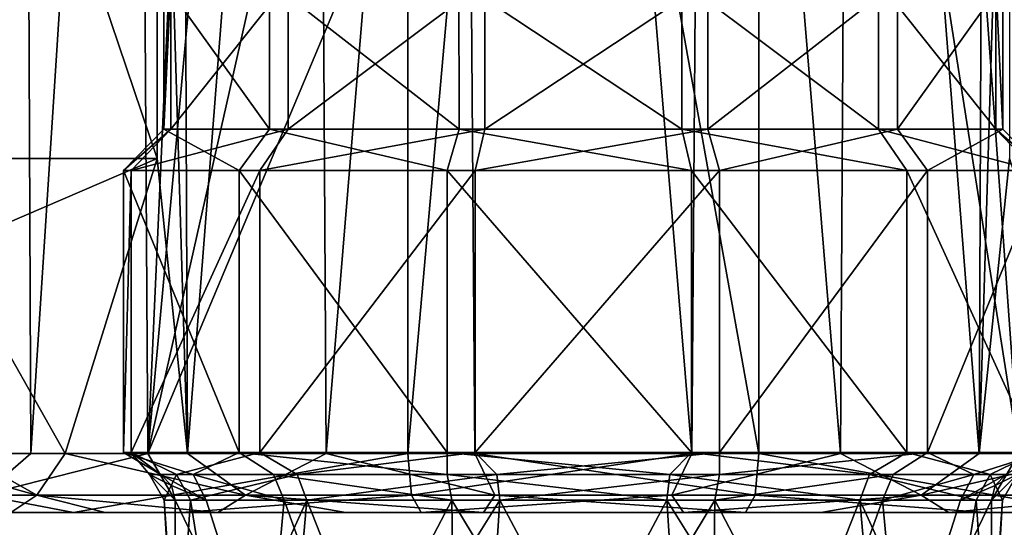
# Model space of a CAD drawing. Header units: metres. Extents: x -150 to 307, y -550 to 84.
# Tile 207 of 256: x 67 to 84, y 52 to 61. Entities that reach past the tile are written whole.
import ezdxf

# ---------------------------------------------------------------- set-up
doc = ezdxf.new("R2010")
doc.units = ezdxf.units.M
doc.layers.add('solid_26006363', color=7, linetype='CONTINUOUS')

msp = doc.modelspace()

# ---------------------------------------------------------------- linework, layer by layer
at = {"layer": 'solid_26006363'}
for points in [[(65.534889, 53.599998, -6.983291), (65.462318, 81.658501, -6.868007), (67.020073, 81.658501, -8.895562)], [(67.142532, 53.599998, -9.024293), (65.534889, 53.599998, -6.983291), (67.020073, 81.658501, -8.895562)], [(67.142532, 53.599998, -9.024293), (67.020073, 81.658501, -8.895562), (68.945267, 81.658501, -10.579507)], [(69.123627, 53.599998, -10.70463), (67.142532, 53.599998, -9.024293), (68.945267, 81.658501, -10.579507)], [(69.123627, 53.599998, -10.70463), (68.945267, 81.658501, -10.579507), (69.775314, 68.099998, -11.125583)], [(69.793808, 53.599998, 11.136741), (69.679741, 81.658501, 11.067251), (69.283073, 70.599998, 10.812769)], [(69.793808, 53.599998, 11.136741), (71.977875, 81.658501, 12.188126), (69.679741, 81.658501, 11.067251)], [(69.793808, 53.599998, 11.136741), (72.142296, 53.599998, 12.247872), (71.977875, 81.658501, 12.188126)], [(72.142296, 53.599998, 12.247872), (74.451668, 81.658501, 12.837614), (71.977875, 81.658501, 12.188126)], [(72.142296, 53.599998, 12.247872), (74.66465, 53.599998, 12.86979), (74.451668, 81.658501, 12.837614)], [(76.010803, 81.658478, -12.990792), (73.524811, 53.599998, -12.654969), (73.524811, 64.099998, -12.654969)], [(76.010803, 81.658478, -12.990792), (78.33535, 53.599998, -12.86979), (73.524811, 53.599998, -12.654969)], [(74.451668, 81.658501, 12.837614), (79.475189, 53.599998, 12.654969), (79.475189, 81.658501, 12.654969)], [(74.66465, 53.599998, 12.86979), (79.475189, 53.599998, 12.654969), (74.451668, 81.658501, 12.837614)], [(76.010803, 81.658478, -12.990792), (78.548332, 81.658501, -12.837614), (78.33535, 53.599998, -12.86979)], [(78.548332, 81.658501, -12.837614), (80.857704, 53.599998, -12.247872), (78.33535, 53.599998, -12.86979)], [(78.548332, 81.658501, -12.837614), (81.022125, 81.658501, -12.188126), (80.857704, 53.599998, -12.247872)], [(79.475189, 81.658501, 12.654969), (79.475189, 53.599998, 12.654969), (83.876373, 53.599998, 10.70463)], [(81.85099, 81.65847, 11.847655), (79.475189, 81.658501, 12.654969), (83.876373, 53.599998, 10.70463)], [(81.022125, 81.658501, -12.188126), (83.206192, 53.599998, -11.136741), (80.857704, 53.599998, -12.247872)], [(81.022125, 81.658501, -12.188126), (83.320259, 81.658501, -11.067251), (83.206192, 53.599998, -11.136741)], [(84.054733, 81.658501, 10.579507), (81.85099, 81.65847, 11.847655), (83.876373, 53.599998, 10.70463)], [(83.320259, 81.658501, -11.067251), (83.716927, 70.599998, -10.812769), (83.206192, 53.599998, -11.136741)], [(69.283073, 58.599998, 10.812769), (69.283073, 70.599998, 10.812769), (65.221199, 70.599998, -6.464418)], [(69.283073, 58.599998, 10.812769), (65.221199, 70.599998, -6.464418), (65.221199, 58.599998, -6.464418)], [(69.793808, 53.599998, 11.136741), (69.283073, 70.599998, 10.812769), (69.283073, 58.599998, 10.812769)], [(83.206192, 53.599998, -11.136741), (83.716927, 70.599998, -10.812769), (83.716927, 58.599998, -10.812769)], [(69.123627, 53.599998, -10.70463), (69.775314, 68.099998, -11.125583), (70.263092, 66.094879, -11.40618)], [(69.123627, 53.599998, -10.70463), (70.263092, 66.094879, -11.40618), (71.60614, 64.640472, -12.043674)], [(69.123627, 53.599998, -10.70463), (71.60614, 64.640472, -12.043674), (73.524811, 64.099998, -12.654969)], [(69.123627, 53.599998, -10.70463), (73.524811, 64.099998, -12.654969), (73.524811, 53.599998, -12.654969)], [(69.393745, 61.599998, 1.670682), (69.393745, 59.099998, 1.670682), (71.181145, 59.099998, 4.999979)], [(69.510597, 61.599998, -2.106508), (69.393745, 59.099998, 1.670682), (69.393745, 61.599998, 1.670682)], [(69.510468, 59.099998, -2.106273), (69.393745, 59.099998, 1.670682), (69.510597, 61.599998, -2.106508)], [(71.181366, 61.599998, 5.000133), (69.393745, 61.599998, 1.670682), (71.181145, 59.099998, 4.999979)], [(69.510468, 59.099998, -2.106273), (69.510597, 61.599998, -2.106508), (71.49987, 61.599998, -5.318633)], [(69.510468, 59.099998, -2.106273), (71.49987, 61.599998, -5.318633), (71.500023, 59.099998, -5.318854)], [(71.181366, 61.599998, 5.000133), (71.181145, 59.099998, 4.999979), (74.39373, 59.099998, 6.989536)], [(74.393494, 61.599998, 6.989407), (71.181366, 61.599998, 5.000133), (74.39373, 59.099998, 6.989536)], [(71.500023, 59.099998, -5.318854), (71.49987, 61.599998, -5.318633), (74.829315, 61.599998, -7.106252)], [(71.500023, 59.099998, -5.318854), (74.829315, 61.599998, -7.106252), (74.829315, 59.099998, -7.106252)], [(74.393494, 61.599998, 6.989407), (74.39373, 59.099998, 6.989536), (78.170685, 59.099998, 7.106252)], [(78.170685, 61.599998, 7.106252), (74.393494, 61.599998, 6.989407), (78.170685, 59.099998, 7.106252)], [(74.829315, 59.099998, -7.106252), (74.829315, 61.599998, -7.106252), (78.606506, 61.599998, -6.989407)], [(74.829315, 59.099998, -7.106252), (78.606506, 61.599998, -6.989407), (78.60627, 59.099998, -6.989536)], [(78.170685, 61.599998, 7.106252), (78.170685, 59.099998, 7.106252), (81.499977, 59.099998, 5.318854)], [(81.50013, 61.599998, 5.318633), (78.170685, 61.599998, 7.106252), (81.499977, 59.099998, 5.318854)], [(78.60627, 59.099998, -6.989536), (78.606506, 61.599998, -6.989407), (81.818634, 61.599998, -5.000133)], [(78.60627, 59.099998, -6.989536), (81.818634, 61.599998, -5.000133), (81.818855, 59.099998, -4.999979)], [(81.50013, 61.599998, 5.318633), (81.499977, 59.099998, 5.318854), (83.489532, 59.099998, 2.106273)], [(83.489403, 61.599998, 2.106508), (81.50013, 61.599998, 5.318633), (83.489532, 59.099998, 2.106273)], [(81.818855, 59.099998, -4.999979), (81.818634, 61.599998, -5.000133), (83.606255, 61.599998, -1.670682)], [(81.818855, 59.099998, -4.999979), (83.606255, 61.599998, -1.670682), (83.606255, 59.099998, -1.670682)], [(83.489403, 61.599998, 2.106508), (83.489532, 59.099998, 2.106273), (83.606255, 59.099998, -1.670682)], [(83.606255, 61.599998, -1.670682), (83.489403, 61.599998, 2.106508), (83.606255, 59.099998, -1.670682)], [(69.393745, 59.099998, 1.670682), (68.712326, 58.400002, 1.830885), (70.67112, 58.400002, 5.47943)], [(69.510468, 59.099998, -2.106273), (68.712326, 58.400002, 1.830885), (69.393745, 59.099998, 1.670682)], [(69.510468, 59.099998, -2.106273), (68.840233, 58.400002, -2.308244), (68.712326, 58.400002, 1.830885)], [(71.500023, 59.099998, -5.318854), (71.020569, 58.400002, -5.828881), (68.840233, 58.400002, -2.308244)], [(69.510468, 59.099998, -2.106273), (71.500023, 59.099998, -5.318854), (68.840233, 58.400002, -2.308244)], [(71.181145, 59.099998, 4.999979), (69.393745, 59.099998, 1.670682), (70.67112, 58.400002, 5.47943)], [(71.181145, 59.099998, 4.999979), (70.67112, 58.400002, 5.47943), (74.191757, 58.400002, 7.659766)], [(74.829315, 59.099998, -7.106252), (74.669113, 58.400002, -7.787673), (71.020569, 58.400002, -5.828881)], [(71.500023, 59.099998, -5.318854), (74.829315, 59.099998, -7.106252), (71.020569, 58.400002, -5.828881)], [(74.39373, 59.099998, 6.989536), (71.181145, 59.099998, 4.999979), (74.191757, 58.400002, 7.659766)], [(74.39373, 59.099998, 6.989536), (74.191757, 58.400002, 7.659766), (78.330887, 58.400002, 7.787673)], [(78.170685, 59.099998, 7.106252), (74.39373, 59.099998, 6.989536), (78.330887, 58.400002, 7.787673)], [(78.60627, 59.099998, -6.989536), (78.808243, 58.400002, -7.659766), (74.669113, 58.400002, -7.787673)], [(74.829315, 59.099998, -7.106252), (78.60627, 59.099998, -6.989536), (74.669113, 58.400002, -7.787673)], [(78.170685, 59.099998, 7.106252), (78.330887, 58.400002, 7.787673), (81.979431, 58.400002, 5.828881)], [(81.499977, 59.099998, 5.318854), (78.170685, 59.099998, 7.106252), (81.979431, 58.400002, 5.828881)], [(78.60627, 59.099998, -6.989536), (81.818855, 59.099998, -4.999979), (78.808243, 58.400002, -7.659766)], [(81.818855, 59.099998, -4.999979), (82.32888, 58.400002, -5.47943), (78.808243, 58.400002, -7.659766)], [(81.499977, 59.099998, 5.318854), (81.979431, 58.400002, 5.828881), (84.159767, 58.400002, 2.308244)], [(83.489532, 59.099998, 2.106273), (81.499977, 59.099998, 5.318854), (84.159767, 58.400002, 2.308244)], [(81.818855, 59.099998, -4.999979), (83.606255, 59.099998, -1.670682), (82.32888, 58.400002, -5.47943)], [(82.32888, 58.400002, -5.47943), (83.606255, 59.099998, -1.670682), (84.287674, 58.400002, -1.830885)], [(83.489532, 59.099998, 2.106273), (84.159767, 58.400002, 2.308244), (84.287674, 58.400002, -1.830885)], [(83.606255, 59.099998, -1.670682), (83.489532, 59.099998, 2.106273), (84.287674, 58.400002, -1.830885)], [(69.283073, 58.599998, 10.812769), (65.221199, 58.599998, -6.464418), (65.754349, 57.078777, 7.316148)], [(67.722244, 53.599998, 9.589108), (69.283073, 58.599998, 10.812769), (65.754349, 57.078777, 7.316148)], [(67.722244, 53.599998, 9.589108), (69.793808, 53.599998, 11.136741), (69.283073, 58.599998, 10.812769)], [(85.277756, 53.599998, -9.589108), (83.206192, 53.599998, -11.136741), (83.716927, 58.599998, -10.812769)], [(68.712326, 58.400002, 1.830885), (68.712326, 53.619614, 1.830885), (70.67112, 53.619614, 5.47943)], [(68.840233, 58.400002, -2.308244), (68.712326, 53.619614, 1.830885), (68.712326, 58.400002, 1.830885)], [(68.840233, 58.400002, -2.308244), (68.840233, 53.619614, -2.308244), (68.712326, 53.619614, 1.830885)], [(70.67112, 58.400002, 5.47943), (68.712326, 58.400002, 1.830885), (70.67112, 53.619614, 5.47943)], [(71.020569, 58.400002, -5.828881), (71.020569, 53.619614, -5.828881), (68.840233, 53.619614, -2.308244)], [(68.840233, 58.400002, -2.308244), (71.020569, 58.400002, -5.828881), (68.840233, 53.619614, -2.308244)], [(70.67112, 58.400002, 5.47943), (70.67112, 53.619614, 5.47943), (74.191757, 53.619614, 7.659766)], [(74.191757, 58.400002, 7.659766), (70.67112, 58.400002, 5.47943), (74.191757, 53.619614, 7.659766)], [(74.669113, 58.400002, -7.787673), (74.669113, 53.619614, -7.787673), (71.020569, 53.619614, -5.828881)], [(71.020569, 58.400002, -5.828881), (74.669113, 58.400002, -7.787673), (71.020569, 53.619614, -5.828881)], [(74.191757, 58.400002, 7.659766), (74.191757, 53.619614, 7.659766), (78.330887, 53.619614, 7.787673)], [(78.330887, 58.400002, 7.787673), (74.191757, 58.400002, 7.659766), (78.330887, 53.619614, 7.787673)], [(78.808243, 58.400002, -7.659766), (78.808243, 53.619614, -7.659766), (74.669113, 53.619614, -7.787673)], [(74.669113, 58.400002, -7.787673), (78.808243, 58.400002, -7.659766), (74.669113, 53.619614, -7.787673)], [(78.330887, 58.400002, 7.787673), (78.330887, 53.619614, 7.787673), (81.979431, 53.619614, 5.828881)], [(81.979431, 58.400002, 5.828881), (78.330887, 58.400002, 7.787673), (81.979431, 53.619614, 5.828881)], [(82.32888, 58.400002, -5.47943), (82.32888, 53.619614, -5.47943), (78.808243, 53.619614, -7.659766)], [(78.808243, 58.400002, -7.659766), (82.32888, 58.400002, -5.47943), (78.808243, 53.619614, -7.659766)], [(81.979431, 58.400002, 5.828881), (81.979431, 53.619614, 5.828881), (84.159767, 53.619614, 2.308244)], [(84.159767, 58.400002, 2.308244), (81.979431, 58.400002, 5.828881), (84.159767, 53.619614, 2.308244)], [(82.32888, 53.619614, -5.47943), (84.287674, 58.400002, -1.830885), (84.287674, 53.619614, -1.830885)], [(82.32888, 58.400002, -5.47943), (84.287674, 58.400002, -1.830885), (82.32888, 53.619614, -5.47943)], [(65.995705, 53.599998, 7.658962), (67.722244, 53.599998, 9.589108), (65.754349, 57.078777, 7.316148)], [(67.241478, 52.892891, 8.703462), (65.995705, 53.599998, 7.658962), (64.685516, 53.599998, 5.423838)], [(64.823074, 52.892891, 5.011976), (67.241478, 52.892891, 8.703462), (64.685516, 53.599998, 5.423838)], [(66.321037, 52.892891, -7.606528), (65.534889, 53.599998, -6.983291), (67.142532, 53.599998, -9.024293)], [(67.241478, 52.892891, 8.703462), (67.722244, 53.599998, 9.589108), (65.995705, 53.599998, 7.658962)], [(66.321037, 52.892891, -7.606528), (67.142532, 53.599998, -9.024293), (69.123627, 53.599998, -10.70463)], [(69.536491, 52.892891, -10.629209), (66.321037, 52.892891, -7.606528), (69.123627, 53.599998, -10.70463)], [(67.241478, 52.892891, 8.703462), (70.776588, 52.892891, 11.345181), (67.722244, 53.599998, 9.589108)], [(70.776588, 52.892891, 11.345181), (69.793808, 53.599998, 11.136741), (67.722244, 53.599998, 9.589108)], [(68.712326, 53.619614, 1.830885), (69.345078, 53.244339, 1.682125), (69.888077, 53.244339, 3.210142)], [(70.67112, 53.619614, 5.47943), (68.712326, 53.619614, 1.830885), (69.888077, 53.244339, 3.210142)], [(68.840233, 53.619614, -2.308244), (69.345078, 53.244339, 1.682125), (68.712326, 53.619614, 1.830885)], [(68.840233, 53.619614, -2.308244), (69.150139, 53.244339, -0.045025), (69.345078, 53.244339, 1.682125)], [(68.840233, 53.619614, -2.308244), (69.609978, 53.244339, -2.559311), (69.150139, 53.244339, -0.045025)], [(68.840233, 53.619614, -2.308244), (71.020569, 53.619614, -5.828881), (69.609978, 53.244339, -2.559311)], [(69.536491, 52.892891, -10.629209), (69.123627, 53.599998, -10.70463), (73.524811, 53.599998, -12.654969)], [(69.536491, 52.892891, -10.629209), (73.524811, 53.599998, -12.654969), (73.591843, 52.892891, -12.369849)], [(71.020569, 53.619614, -5.828881), (71.650642, 53.244339, -5.523248), (69.609978, 53.244339, -2.559311)], [(70.776588, 52.892891, 11.345181), (72.142296, 53.599998, 12.247872), (69.793808, 53.599998, 11.136741)], [(70.67112, 53.619614, 5.47943), (69.888077, 53.244339, 3.210142), (71.253677, 53.244339, 5.14768)], [(70.67112, 53.619614, 5.47943), (71.253677, 53.244339, 5.14768), (74.192169, 53.244339, 6.978283)], [(74.191757, 53.619614, 7.659766), (70.67112, 53.619614, 5.47943), (74.192169, 53.244339, 6.978283)], [(70.776588, 52.892891, 11.345181), (75.002037, 52.892891, 12.618504), (72.142296, 53.599998, 12.247872)], [(71.020569, 53.619614, -5.828881), (74.669113, 53.619614, -7.787673), (71.650642, 53.244339, -5.523248)], [(74.669113, 53.619614, -7.787673), (75.034943, 53.244339, -7.202507), (71.650642, 53.244339, -5.523248)], [(75.002037, 52.892891, 12.618504), (74.66465, 53.599998, 12.86979), (72.142296, 53.599998, 12.247872)], [(73.591843, 52.892891, -12.369849), (73.524811, 53.599998, -12.654969), (78.33535, 53.599998, -12.86979)], [(77.997963, 52.892891, -12.618504), (73.591843, 52.892891, -12.369849), (78.33535, 53.599998, -12.86979)], [(74.191757, 53.619614, 7.659766), (74.192169, 53.244339, 6.978283), (77.965057, 53.244339, 7.202507)], [(78.330887, 53.619614, 7.787673), (74.191757, 53.619614, 7.659766), (77.965057, 53.244339, 7.202507)], [(79.408157, 52.892891, 12.369849), (79.475189, 53.599998, 12.654969), (74.66465, 53.599998, 12.86979)], [(75.002037, 52.892891, 12.618504), (79.408157, 52.892891, 12.369849), (74.66465, 53.599998, 12.86979)], [(74.669113, 53.619614, -7.787673), (78.808243, 53.619614, -7.659766), (75.034943, 53.244339, -7.202507)], [(78.808243, 53.619614, -7.659766), (78.807831, 53.244339, -6.978283), (75.034943, 53.244339, -7.202507)], [(78.330887, 53.619614, 7.787673), (77.965057, 53.244339, 7.202507), (81.349358, 53.244339, 5.523248)], [(77.997963, 52.892891, -12.618504), (78.33535, 53.599998, -12.86979), (80.857704, 53.599998, -12.247872)], [(82.223412, 52.892891, -11.345181), (77.997963, 52.892891, -12.618504), (80.857704, 53.599998, -12.247872)], [(81.979431, 53.619614, 5.828881), (78.330887, 53.619614, 7.787673), (81.349358, 53.244339, 5.523248)], [(82.32888, 53.619614, -5.47943), (81.746323, 53.244339, -5.14768), (78.807831, 53.244339, -6.978283)], [(78.808243, 53.619614, -7.659766), (82.32888, 53.619614, -5.47943), (78.807831, 53.244339, -6.978283)], [(79.408157, 52.892891, 12.369849), (83.463509, 52.892891, 10.629209), (79.475189, 53.599998, 12.654969)], [(83.463509, 52.892891, 10.629209), (83.876373, 53.599998, 10.70463), (79.475189, 53.599998, 12.654969)], [(82.223412, 52.892891, -11.345181), (80.857704, 53.599998, -12.247872), (83.206192, 53.599998, -11.136741)], [(81.979431, 53.619614, 5.828881), (81.349358, 53.244339, 5.523248), (83.390022, 53.244339, 2.559311)], [(82.32888, 53.619614, -5.47943), (83.111923, 53.244339, -3.210142), (81.746323, 53.244339, -5.14768)], [(84.159767, 53.619614, 2.308244), (81.979431, 53.619614, 5.828881), (83.390022, 53.244339, 2.559311)], [(82.223412, 52.892891, -11.345181), (83.206192, 53.599998, -11.136741), (85.277756, 53.599998, -9.589108)], [(85.758522, 52.892891, -8.703462), (82.223412, 52.892891, -11.345181), (85.277756, 53.599998, -9.589108)], [(82.32888, 53.619614, -5.47943), (84.287674, 53.619614, -1.830885), (83.111923, 53.244339, -3.210142)], [(83.111923, 53.244339, -3.210142), (84.287674, 53.619614, -1.830885), (83.654922, 53.244339, -1.682125)], [(84.159767, 53.619614, 2.308244), (83.390022, 53.244339, 2.559311), (83.849861, 53.244339, 0.045025)], [(83.463509, 52.892891, 10.629209), (86.678963, 52.892891, 7.606528), (83.876373, 53.599998, 10.70463)], [(69.150139, 53.244339, -0.045025), (69.400131, 52.811325, -0.043493), (69.58844, 52.811325, 1.62491)], [(69.523232, 53.061325, 1.640241), (69.150139, 53.244339, -0.045025), (69.58844, 52.811325, 1.62491)], [(69.523232, 53.061325, 1.640241), (69.345078, 53.244339, 1.682125), (69.150139, 53.244339, -0.045025)], [(69.609978, 53.244339, -2.559311), (69.400131, 52.811325, -0.043493), (69.150139, 53.244339, -0.045025)], [(69.345078, 53.244339, 1.682125), (70.112976, 52.811325, 3.100954), (69.888077, 53.244339, 3.210142)], [(69.523232, 53.061325, 1.640241), (70.112976, 52.811325, 3.100954), (69.345078, 53.244339, 1.682125)], [(69.609978, 53.244339, -2.559311), (69.84433, 52.811325, -2.47226), (69.400131, 52.811325, -0.043493)], [(71.650642, 53.244339, -5.523248), (69.84433, 52.811325, -2.47226), (69.609978, 53.244339, -2.559311)], [(71.650642, 53.244339, -5.523248), (71.81559, 52.811325, -5.335382), (69.84433, 52.811325, -2.47226)], [(69.888077, 53.244339, 3.210142), (70.112976, 52.811325, 3.100954), (71.432121, 52.811325, 4.972589)], [(69.888077, 53.244339, 3.210142), (71.432121, 52.811325, 4.972589), (71.253677, 53.244339, 5.14768)], [(71.253677, 53.244339, 5.14768), (71.432121, 52.811325, 4.972589), (74.270668, 52.811325, 6.740926)], [(71.253677, 53.244339, 5.14768), (74.270668, 52.811325, 6.740926), (74.192169, 53.244339, 6.978283)], [(75.034943, 53.244339, -7.202507), (71.81559, 52.811325, -5.335382), (71.650642, 53.244339, -5.523248)], [(75.034943, 53.244339, -7.202507), (75.084778, 52.811325, -6.957524), (71.81559, 52.811325, -5.335382)], [(74.192169, 53.244339, 6.978283), (74.270668, 52.811325, 6.740926), (77.915222, 52.811325, 6.957524)], [(74.192169, 53.244339, 6.978283), (77.915222, 52.811325, 6.957524), (77.965057, 53.244339, 7.202507)], [(78.807831, 53.244339, -6.978283), (75.084778, 52.811325, -6.957524), (75.034943, 53.244339, -7.202507)], [(78.807831, 53.244339, -6.978283), (78.729332, 52.811325, -6.740926), (75.084778, 52.811325, -6.957524)], [(77.965057, 53.244339, 7.202507), (77.915222, 52.811325, 6.957524), (81.18441, 52.811325, 5.335382)], [(77.965057, 53.244339, 7.202507), (81.18441, 52.811325, 5.335382), (81.349358, 53.244339, 5.523248)], [(81.746323, 53.244339, -5.14768), (81.567879, 52.811325, -4.972589), (78.729332, 52.811325, -6.740926)], [(81.746323, 53.244339, -5.14768), (78.729332, 52.811325, -6.740926), (78.807831, 53.244339, -6.978283)], [(81.349358, 53.244339, 5.523248), (81.18441, 52.811325, 5.335382), (83.15567, 52.811325, 2.47226)], [(81.349358, 53.244339, 5.523248), (83.15567, 52.811325, 2.47226), (83.390022, 53.244339, 2.559311)], [(83.111923, 53.244339, -3.210142), (82.887024, 52.811325, -3.100954), (81.567879, 52.811325, -4.972589)], [(83.111923, 53.244339, -3.210142), (81.567879, 52.811325, -4.972589), (81.746323, 53.244339, -5.14768)], [(83.111923, 53.244339, -3.210142), (83.654922, 53.244339, -1.682125), (82.887024, 52.811325, -3.100954)], [(83.476768, 53.061325, -1.640241), (82.887024, 52.811325, -3.100954), (83.654922, 53.244339, -1.682125)], [(83.390022, 53.244339, 2.559311), (83.15567, 52.811325, 2.47226), (83.599869, 52.811325, 0.043493)], [(83.390022, 53.244339, 2.559311), (83.599869, 52.811325, 0.043493), (83.849861, 53.244339, 0.045025)], [(83.849861, 53.244339, 0.045025), (83.599869, 52.811325, 0.043493), (83.41156, 52.811325, -1.62491)], [(83.476768, 53.061325, -1.640241), (83.849861, 53.244339, 0.045025), (83.41156, 52.811325, -1.62491)], [(83.476768, 53.061325, -1.640241), (83.654922, 53.244339, -1.682125), (83.849861, 53.244339, 0.045025)], [(69.523232, 53.061325, 1.640241), (69.58844, 52.811325, 1.62491), (70.112976, 52.811325, 3.100954)], [(83.476768, 53.061325, -1.640241), (83.41156, 52.811325, -1.62491), (82.887024, 52.811325, -3.100954)], [(64.823074, 52.892891, 5.011976), (66.803978, 52.599998, 7.069788), (67.241478, 52.892891, 8.703462)], [(66.321037, 52.892891, -7.606528), (67.862259, 52.599998, -8.329446), (66.378471, 52.599998, -6.446288)], [(69.536491, 52.892891, -10.629209), (67.862259, 52.599998, -8.329446), (66.321037, 52.892891, -7.606528)], [(67.241478, 52.892891, 8.703462), (66.803978, 52.599998, 7.069788), (68.398232, 52.599998, 8.852033)], [(67.241478, 52.892891, 8.703462), (68.398232, 52.599998, 8.852033), (70.309875, 52.599998, 10.280191)], [(67.241478, 52.892891, 8.703462), (70.309875, 52.599998, 10.280191), (70.776588, 52.892891, 11.345181)], [(69.536491, 52.892891, -10.629209), (69.691597, 52.599998, -9.880573), (67.862259, 52.599998, -8.329446)], [(69.536491, 52.892891, -10.629209), (73.591843, 52.892891, -12.369849), (69.691597, 52.599998, -9.880573)], [(73.591843, 52.892891, -12.369849), (73.75367, 52.599998, -11.681511), (69.691597, 52.599998, -9.880573)], [(70.776588, 52.892891, 11.345181), (70.309875, 52.599998, 10.280191), (72.477165, 52.599998, 11.305174)], [(70.776588, 52.892891, 11.345181), (72.477165, 52.599998, 11.305174), (74.806084, 52.599998, 11.879003)], [(70.776588, 52.892891, 11.345181), (74.806084, 52.599998, 11.879003), (75.002037, 52.892891, 12.618504)], [(77.997963, 52.892891, -12.618504), (73.75367, 52.599998, -11.681511), (73.591843, 52.892891, -12.369849)], [(77.997963, 52.892891, -12.618504), (78.193916, 52.599998, -11.879003), (73.75367, 52.599998, -11.681511)], [(75.002037, 52.892891, 12.618504), (74.806084, 52.599998, 11.879003), (79.24633, 52.599998, 11.681511)], [(75.002037, 52.892891, 12.618504), (79.24633, 52.599998, 11.681511), (79.408157, 52.892891, 12.369849)], [(82.223412, 52.892891, -11.345181), (78.193916, 52.599998, -11.879003), (77.997963, 52.892891, -12.618504)], [(82.223412, 52.892891, -11.345181), (80.522835, 52.599998, -11.305174), (78.193916, 52.599998, -11.879003)], [(79.408157, 52.892891, 12.369849), (79.24633, 52.599998, 11.681511), (83.308403, 52.599998, 9.880573)], [(79.408157, 52.892891, 12.369849), (83.308403, 52.599998, 9.880573), (83.463509, 52.892891, 10.629209)], [(82.223412, 52.892891, -11.345181), (82.690125, 52.599998, -10.280191), (80.522835, 52.599998, -11.305174)], [(85.758522, 52.892891, -8.703462), (82.690125, 52.599998, -10.280191), (82.223412, 52.892891, -11.345181)], [(85.758522, 52.892891, -8.703462), (84.601768, 52.599998, -8.852033), (82.690125, 52.599998, -10.280191)], [(83.463509, 52.892891, 10.629209), (83.308403, 52.599998, 9.880573), (85.137741, 52.599998, 8.329446)], [(83.463509, 52.892891, 10.629209), (85.137741, 52.599998, 8.329446), (86.678963, 52.892891, 7.606528)], [(69.400131, 52.811325, -0.043493), (69.58844, 49.599998, 1.62491), (69.58844, 52.811325, 1.62491)], [(69.400131, 52.811325, -0.043493), (69.624954, 49.599998, -1.773055), (69.58844, 49.599998, 1.62491)], [(69.400131, 52.811325, -0.043493), (69.84433, 52.811325, -2.47226), (69.624954, 49.599998, -1.773055)], [(69.58844, 52.811325, 1.62491), (69.58844, 49.599998, 1.62491), (71.134026, 49.599998, 4.649338)], [(70.112976, 52.811325, 3.100954), (69.58844, 52.811325, 1.62491), (71.134026, 49.599998, 4.649338)], [(69.84433, 52.811325, -2.47226), (70.358398, 49.599998, -3.562403), (69.624954, 49.599998, -1.773055)], [(69.84433, 52.811325, -2.47226), (71.81559, 52.811325, -5.335382), (70.358398, 49.599998, -3.562403)], [(71.432121, 52.811325, 4.972589), (70.112976, 52.811325, 3.100954), (71.134026, 49.599998, 4.649338)], [(71.81559, 52.811325, -5.335382), (71.535515, 49.599998, -5.075818), (70.358398, 49.599998, -3.562403)], [(71.432121, 52.811325, 4.972589), (71.134026, 49.599998, 4.649338), (72.587616, 49.599998, 5.924798)], [(74.270668, 52.811325, 6.740926), (71.432121, 52.811325, 4.972589), (72.587616, 49.599998, 5.924798)], [(71.81559, 52.811325, -5.335382), (73.081169, 49.599998, -6.222669), (71.535515, 49.599998, -5.075818)], [(71.81559, 52.811325, -5.335382), (75.084778, 52.811325, -6.957524), (73.081169, 49.599998, -6.222669)], [(74.270668, 52.811325, 6.740926), (72.587616, 49.599998, 5.924798), (74.315567, 49.599998, 6.755608)], [(75.084778, 52.811325, -6.957524), (74.875938, 49.599998, -6.911759), (73.081169, 49.599998, -6.222669)], [(74.270668, 52.811325, 6.740926), (74.315567, 49.599998, 6.755608), (76.210213, 49.599998, 7.094084)], [(77.915222, 52.811325, 6.957524), (74.270668, 52.811325, 6.740926), (76.210213, 49.599998, 7.094084)], [(75.084778, 52.811325, -6.957524), (76.789787, 49.599998, -7.094084), (74.875938, 49.599998, -6.911759)], [(75.084778, 52.811325, -6.957524), (78.729332, 52.811325, -6.740926), (76.789787, 49.599998, -7.094084)], [(77.915222, 52.811325, 6.957524), (76.210213, 49.599998, 7.094084), (78.124062, 49.599998, 6.911759)], [(78.729332, 52.811325, -6.740926), (78.684433, 49.599998, -6.755608), (76.789787, 49.599998, -7.094084)], [(77.915222, 52.811325, 6.957524), (78.124062, 49.599998, 6.911759), (79.918831, 49.599998, 6.222669)], [(81.18441, 52.811325, 5.335382), (77.915222, 52.811325, 6.957524), (79.918831, 49.599998, 6.222669)], [(78.729332, 52.811325, -6.740926), (80.412384, 49.599998, -5.924798), (78.684433, 49.599998, -6.755608)], [(78.729332, 52.811325, -6.740926), (81.567879, 52.811325, -4.972589), (80.412384, 49.599998, -5.924798)], [(81.18441, 52.811325, 5.335382), (79.918831, 49.599998, 6.222669), (81.464485, 49.599998, 5.075818)], [(81.567879, 52.811325, -4.972589), (81.865974, 49.599998, -4.649338), (80.412384, 49.599998, -5.924798)], [(81.18441, 52.811325, 5.335382), (81.464485, 49.599998, 5.075818), (82.641602, 49.599998, 3.562403)], [(83.15567, 52.811325, 2.47226), (81.18441, 52.811325, 5.335382), (82.641602, 49.599998, 3.562403)], [(81.567879, 52.811325, -4.972589), (82.887024, 52.811325, -3.100954), (81.865974, 49.599998, -4.649338)], [(81.865974, 49.599998, -4.649338), (83.41156, 52.811325, -1.62491), (83.41156, 49.599998, -1.62491)], [(82.887024, 52.811325, -3.100954), (83.41156, 52.811325, -1.62491), (81.865974, 49.599998, -4.649338)], [(83.15567, 52.811325, 2.47226), (82.641602, 49.599998, 3.562403), (83.375046, 49.599998, 1.773055)], [(83.599869, 52.811325, 0.043493), (83.15567, 52.811325, 2.47226), (83.375046, 49.599998, 1.773055)], [(83.599869, 52.811325, 0.043493), (83.375046, 49.599998, 1.773055), (83.41156, 49.599998, -1.62491)], [(83.599869, 52.811325, 0.043493), (83.41156, 49.599998, -1.62491), (83.41156, 52.811325, -1.62491)], [(68.398232, 52.599998, 8.852033), (64.6698, 52.599998, -2.010247), (65.303185, 52.599998, -4.31607)], [(68.398232, 52.599998, 8.852033), (66.803978, 52.599998, 7.069788), (64.6698, 52.599998, -2.010247)], [(70.309875, 52.599998, 10.280191), (65.303185, 52.599998, -4.31607), (66.378471, 52.599998, -6.446288)], [(70.309875, 52.599998, 10.280191), (68.398232, 52.599998, 8.852033), (65.303185, 52.599998, -4.31607)], [(72.477165, 52.599998, 11.305174), (66.378471, 52.599998, -6.446288), (67.862259, 52.599998, -8.329446)], [(72.477165, 52.599998, 11.305174), (70.309875, 52.599998, 10.280191), (66.378471, 52.599998, -6.446288)], [(74.806084, 52.599998, 11.879003), (67.862259, 52.599998, -8.329446), (69.691597, 52.599998, -9.880573)], [(74.806084, 52.599998, 11.879003), (72.477165, 52.599998, 11.305174), (67.862259, 52.599998, -8.329446)], [(74.806084, 52.599998, 11.879003), (69.691597, 52.599998, -9.880573), (73.75367, 52.599998, -11.681511)], [(73.75367, 52.599998, -11.681511), (78.193916, 52.599998, -11.879003), (79.24633, 52.599998, 11.681511)], [(74.806084, 52.599998, 11.879003), (73.75367, 52.599998, -11.681511), (79.24633, 52.599998, 11.681511)], [(78.193916, 52.599998, -11.879003), (83.308403, 52.599998, 9.880573), (79.24633, 52.599998, 11.681511)], [(78.193916, 52.599998, -11.879003), (85.137741, 52.599998, 8.329446), (83.308403, 52.599998, 9.880573)], [(78.193916, 52.599998, -11.879003), (80.522835, 52.599998, -11.305174), (85.137741, 52.599998, 8.329446)], [(80.522835, 52.599998, -11.305174), (86.621529, 52.599998, 6.446288), (85.137741, 52.599998, 8.329446)], [(80.522835, 52.599998, -11.305174), (82.690125, 52.599998, -10.280191), (86.621529, 52.599998, 6.446288)], [(82.690125, 52.599998, -10.280191), (87.696815, 52.599998, 4.31607), (86.621529, 52.599998, 6.446288)], [(82.690125, 52.599998, -10.280191), (84.601768, 52.599998, -8.852033), (87.696815, 52.599998, 4.31607)]]:
    msp.add_3dface(points, dxfattribs=at)

doc.saveas('drawing.dxf')
